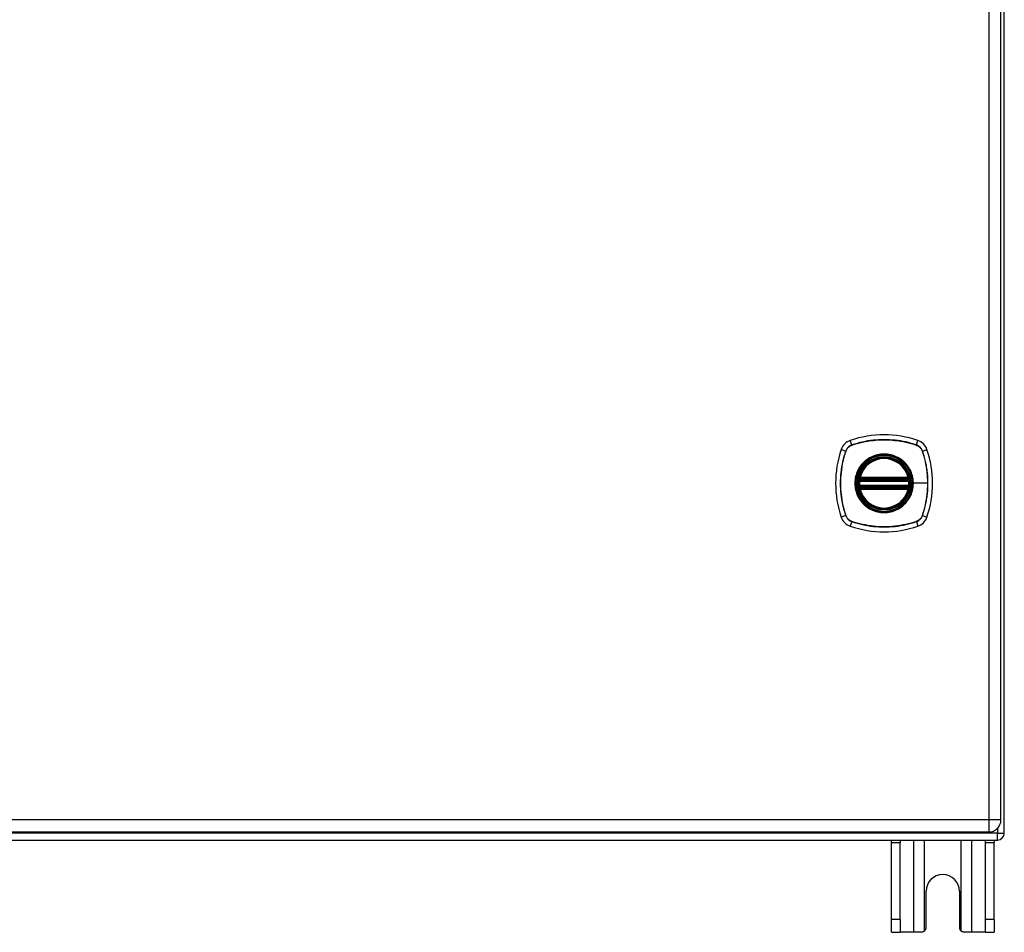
# Model space of a CAD drawing. Header units: inches. Extents: x 11 to 168, y 11 to 114.
# Tile 7 of 14: x 88 to 100, y 52 to 63. Entities that reach past the tile are written whole.
import ezdxf

# ---------------------------------------------------------------- set-up
doc = ezdxf.new("R2010")
doc.units = ezdxf.units.IN
doc.header["$MEASUREMENT"] = 0
doc.layers.add('Visible Edges(ANSI)', color=7, linetype='Continuous', lineweight=25)
doc.layers.add('Visible Tangent Edges(ANSI)', color=7, linetype='Continuous', lineweight=25)

msp = doc.modelspace()

# ---------------------------------------------------------------- linework, layer by layer
at = {"layer": 'Visible Edges(ANSI)'}
for p, q in [((100.135, 53.209), (100.135, 73.041)), ((100.094, 53.369), (100.094, 72.88)), ((98.373, 57.513), (98.967, 57.513)), ((98.377, 57.532), (98.963, 57.532)), ((98.967, 57.434), (98.373, 57.434)), ((98.963, 57.414), (98.377, 57.414)), ((76.322, 53.223), (99.948, 53.223)), ((76.219, 53.125), (100.051, 53.125)), ((98.76, 53.094), (98.76, 53.125)), ((98.76, 52.156), (98.76, 53.094)), ((98.865, 53.125), (98.865, 53.094)), ((98.865, 52.156), (98.865, 53.094)), ((99.905, 53.094), (99.905, 53.125)), ((99.905, 52.156), (99.905, 53.094)), ((100.01, 53.125), (100.01, 53.094)), ((100.01, 52.156), (100.01, 53.094)), ((99.182, 52.062), (99.182, 52.5)), ((99.588, 52.5), (99.588, 52.062)), ((98.76, 52), (98.76, 52.156)), ((98.865, 52.156), (98.865, 52)), ((99.905, 52), (99.905, 52.156)), ((100.01, 52.156), (100.01, 52)), ((98.76, 52), (98.865, 52)), ((99.029, 52), (98.865, 52)), ((99.12, 52), (99.029, 52)), ((99.741, 52), (99.65, 52)), ((99.905, 52), (99.741, 52)), ((99.905, 52), (100.01, 52))]:
    msp.add_line(p, q, dxfattribs=at)
at = {"layer": 'Visible Edges(ANSI)', "flags": 128}
for points in [[(98.362, 57.526), (98.362, 57.526), (98.362, 57.526), (98.362, 57.526), (98.362, 57.526), (98.361, 57.525), (98.361, 57.525), (98.361, 57.524), (98.361, 57.523), (98.361, 57.522), (98.361, 57.521), (98.361, 57.52), (98.36, 57.519), (98.36, 57.518), (98.36, 57.517), (98.36, 57.516), (98.36, 57.514), (98.36, 57.513), (98.359, 57.511), (98.359, 57.51), (98.359, 57.508), (98.359, 57.507), (98.359, 57.505), (98.359, 57.503), (98.358, 57.502)], [(98.982, 57.502), (98.982, 57.503), (98.981, 57.505), (98.981, 57.507), (98.981, 57.508), (98.981, 57.51), (98.981, 57.511), (98.981, 57.513), (98.98, 57.514), (98.98, 57.516), (98.98, 57.517), (98.98, 57.518), (98.98, 57.519), (98.98, 57.52), (98.979, 57.521), (98.979, 57.522), (98.979, 57.523), (98.979, 57.524), (98.979, 57.525), (98.979, 57.525), (98.979, 57.526), (98.979, 57.526), (98.979, 57.526), (98.979, 57.526), (98.979, 57.526)], [(98.358, 57.445), (98.359, 57.443), (98.359, 57.441), (98.359, 57.44), (98.359, 57.438), (98.359, 57.437), (98.359, 57.435), (98.36, 57.434), (98.36, 57.432), (98.36, 57.431), (98.36, 57.43), (98.36, 57.428), (98.36, 57.427), (98.361, 57.426), (98.361, 57.425), (98.361, 57.424), (98.361, 57.423), (98.361, 57.423), (98.361, 57.422), (98.361, 57.421), (98.362, 57.421), (98.362, 57.421), (98.362, 57.42), (98.362, 57.42), (98.362, 57.42)], [(98.979, 57.42), (98.979, 57.42), (98.979, 57.42), (98.979, 57.421), (98.979, 57.421), (98.979, 57.421), (98.979, 57.422), (98.979, 57.423), (98.979, 57.423), (98.979, 57.424), (98.979, 57.425), (98.98, 57.426), (98.98, 57.427), (98.98, 57.428), (98.98, 57.43), (98.98, 57.431), (98.98, 57.432), (98.981, 57.434), (98.981, 57.435), (98.981, 57.437), (98.981, 57.438), (98.981, 57.44), (98.981, 57.441), (98.982, 57.443), (98.982, 57.445)], [(99.164, 52.018), (99.162, 52.016), (99.161, 52.015), (99.159, 52.014), (99.158, 52.013), (99.156, 52.011), (99.154, 52.01), (99.153, 52.009), (99.151, 52.008), (99.149, 52.007), (99.147, 52.006), (99.145, 52.005), (99.144, 52.004), (99.142, 52.004), (99.14, 52.003), (99.138, 52.002), (99.136, 52.002), (99.134, 52.001), (99.132, 52.001), (99.13, 52.001), (99.128, 52), (99.126, 52), (99.124, 52), (99.122, 52), (99.12, 52)], [(99.65, 52), (99.648, 52), (99.646, 52), (99.644, 52), (99.642, 52), (99.64, 52.001), (99.638, 52.001), (99.636, 52.001), (99.635, 52.002), (99.633, 52.002), (99.631, 52.003), (99.629, 52.004), (99.627, 52.004), (99.625, 52.005), (99.623, 52.006), (99.621, 52.007), (99.619, 52.008), (99.617, 52.009), (99.616, 52.01), (99.614, 52.011), (99.612, 52.013), (99.611, 52.014), (99.609, 52.015), (99.608, 52.016), (99.606, 52.018)]]:
    msp.add_lwpolyline(points, dxfattribs=at)
at = {"layer": 'Visible Edges(ANSI)'}
for radius in [0.32, 0.315]:
    msp.add_circle((98.67, 57.473), radius, dxfattribs=at)
for centre, radius, start, end in [((98.315, 57.828), 0.177, 108.7722, 161.2278), ((98.67, 56.784), 1.28, 71.2278, 108.7722), ((99.025, 57.828), 0.177, 18.7722, 71.2278), ((99.359, 57.473), 1.28, 161.2278, 198.7722), ((97.981, 57.473), 1.28, 341.2278, 18.7722), ((98.67, 57.473), 0.313, 13.6344, 166.3656), ((98.67, 57.473), 0.313, 174.7499, 185.2501), ((98.373, 57.524), 0.0118, 170.216, 270), ((98.67, 57.473), 0.313, 166.3656, 170.216), ((98.377, 57.544), 0.0118, 166.3656, 270), ((98.963, 57.544), 0.0118, 270, 13.6344), ((98.967, 57.524), 0.0118, 270, 9.784), ((98.67, 57.473), 0.313, 9.784, 13.6344), ((98.67, 57.473), 0.313, 354.7499, 5.2501), ((98.373, 57.422), 0.0118, 90, 189.784), ((98.67, 57.473), 0.313, 189.784, 193.6344), ((98.377, 57.402), 0.0118, 90, 193.6344), ((98.67, 57.473), 0.313, 193.6344, 346.3656), ((98.963, 57.402), 0.0118, 346.3656, 90), ((98.967, 57.422), 0.0118, 350.216, 90), ((98.67, 57.473), 0.313, 346.3656, 350.216), ((98.315, 57.118), 0.177, 198.7722, 251.2278), ((99.025, 57.118), 0.177, 288.7722, 341.2278), ((98.67, 58.162), 1.28, 251.2278, 288.7722), ((99.948, 53.369), 0.146, 270, 0), ((100.051, 53.209), 0.084, 270, 0), ((99.385, 52.5), 0.203, 0, 180), ((99.12, 52.062), 0.062, 314.9335, 0), ((99.65, 52.062), 0.062, 180, 225.0665)]:
    msp.add_arc(centre, radius, start, end, dxfattribs=at)
at = {"layer": 'Visible Tangent Edges(ANSI)'}
for p, q in [((99.948, 72.88), (99.948, 53.369)), ((98.277, 57.941), (98.258, 57.996)), ((99.063, 57.941), (99.082, 57.996)), ((98.148, 57.885), (98.203, 57.866)), ((98.204, 57.865), (98.205, 57.866)), ((98.278, 57.939), (98.278, 57.939)), ((99.062, 57.939), (99.063, 57.939)), ((99.136, 57.866), (99.136, 57.865)), ((99.138, 57.866), (99.193, 57.885)), ((98.358, 57.502), (98.37, 57.501)), ((98.368, 57.525), (98.362, 57.526)), ((98.366, 57.547), (98.377, 57.544)), ((98.37, 57.501), (98.97, 57.501)), ((98.373, 57.513), (98.373, 57.523)), ((98.377, 57.532), (98.377, 57.544)), ((98.963, 57.544), (98.377, 57.544)), ((98.377, 57.523), (98.377, 57.532)), ((98.377, 57.523), (98.963, 57.523)), ((98.963, 57.544), (98.974, 57.547)), ((98.963, 57.544), (98.963, 57.532)), ((98.963, 57.532), (98.963, 57.523)), ((98.967, 57.523), (98.967, 57.513)), ((98.97, 57.501), (98.982, 57.502)), ((98.979, 57.526), (98.973, 57.525)), ((98.358, 57.445), (98.37, 57.446)), ((98.362, 57.42), (98.368, 57.421)), ((98.377, 57.402), (98.366, 57.399)), ((98.97, 57.446), (98.37, 57.446)), ((98.373, 57.424), (98.373, 57.434)), ((98.377, 57.414), (98.377, 57.424)), ((98.963, 57.424), (98.377, 57.424)), ((98.377, 57.402), (98.377, 57.414)), ((98.377, 57.402), (98.963, 57.402)), ((98.963, 57.424), (98.963, 57.414)), ((98.963, 57.414), (98.963, 57.402)), ((98.974, 57.399), (98.963, 57.402)), ((98.967, 57.434), (98.967, 57.424)), ((98.97, 57.446), (98.982, 57.445)), ((98.973, 57.421), (98.979, 57.42)), ((99.022, 57.473), (99.027, 57.473)), ((99.201, 57.473), (99.027, 57.473)), ((98.203, 57.08), (98.148, 57.061)), ((98.205, 57.081), (98.204, 57.081)), ((98.277, 57.006), (98.258, 56.951)), ((98.278, 57.008), (98.278, 57.008)), ((99.063, 57.008), (99.062, 57.008)), ((99.063, 57.006), (99.082, 56.951)), ((99.136, 57.081), (99.136, 57.081)), ((99.138, 57.08), (99.193, 57.061)), ((99.948, 53.369), (76.322, 53.369)), ((99.948, 53.369), (99.948, 53.223)), ((100.094, 53.369), (99.948, 53.369)), ((100.051, 53.209), (76.219, 53.209)), ((100.051, 53.266), (100.051, 53.209)), ((100.051, 53.209), (100.135, 53.209)), ((100.051, 53.125), (100.051, 53.209)), ((98.76, 53.094), (98.865, 53.094)), ((99.029, 53.125), (99.029, 52)), ((99.164, 52.018), (99.164, 53.125)), ((99.606, 53.125), (99.606, 52.018)), ((99.741, 52), (99.741, 53.125)), ((99.905, 53.094), (100.01, 53.094)), ((98.865, 52.156), (98.76, 52.156)), ((100.01, 52.156), (99.905, 52.156))]:
    msp.add_line(p, q, dxfattribs=at)
at = {"layer": 'Visible Tangent Edges(ANSI)', "flags": 128}
for points in [[(99.063, 57.941), (99.032, 57.951), (99, 57.96), (98.967, 57.969), (98.935, 57.977), (98.902, 57.983), (98.869, 57.989), (98.836, 57.994), (98.803, 57.998), (98.769, 58.001), (98.736, 58.004), (98.703, 58.005), (98.669, 58.005), (98.636, 58.005), (98.603, 58.004), (98.57, 58.001), (98.536, 57.998), (98.503, 57.994), (98.47, 57.989), (98.438, 57.983), (98.405, 57.976), (98.373, 57.969), (98.341, 57.96), (98.309, 57.951), (98.277, 57.941)], [(98.278, 57.939), (98.31, 57.949), (98.341, 57.959), (98.374, 57.967), (98.406, 57.975), (98.438, 57.982), (98.471, 57.988), (98.504, 57.993), (98.537, 57.997), (98.57, 58), (98.603, 58.002), (98.636, 58.004), (98.669, 58.004), (98.703, 58.004), (98.736, 58.002), (98.769, 58), (98.802, 57.997), (98.835, 57.993), (98.868, 57.988), (98.901, 57.982), (98.934, 57.975), (98.966, 57.967), (98.999, 57.959), (99.031, 57.949), (99.062, 57.939)], [(98.203, 57.866), (98.192, 57.835), (98.183, 57.803), (98.174, 57.77), (98.167, 57.738), (98.16, 57.705), (98.154, 57.672), (98.149, 57.639), (98.145, 57.606), (98.142, 57.572), (98.14, 57.539), (98.138, 57.506), (98.138, 57.473), (98.138, 57.439), (98.14, 57.406), (98.142, 57.373), (98.145, 57.34), (98.149, 57.307), (98.154, 57.274), (98.16, 57.241), (98.167, 57.208), (98.174, 57.176), (98.183, 57.144), (98.192, 57.112), (98.203, 57.08)], [(98.204, 57.081), (98.194, 57.113), (98.185, 57.145), (98.176, 57.177), (98.168, 57.209), (98.162, 57.241), (98.156, 57.274), (98.151, 57.307), (98.147, 57.34), (98.143, 57.373), (98.141, 57.406), (98.14, 57.439), (98.139, 57.473), (98.14, 57.506), (98.141, 57.539), (98.143, 57.572), (98.147, 57.605), (98.151, 57.639), (98.156, 57.672), (98.162, 57.704), (98.168, 57.737), (98.176, 57.77), (98.185, 57.802), (98.194, 57.834), (98.204, 57.865)], [(98.277, 57.941), (98.273, 57.939), (98.268, 57.938), (98.264, 57.936), (98.26, 57.934), (98.256, 57.932), (98.252, 57.929), (98.249, 57.927), (98.245, 57.924), (98.241, 57.921), (98.238, 57.919), (98.234, 57.915), (98.231, 57.912), (98.228, 57.909), (98.225, 57.906), (98.222, 57.902), (98.219, 57.899), (98.217, 57.895), (98.214, 57.891), (98.212, 57.887), (98.21, 57.883), (98.208, 57.879), (98.206, 57.875), (98.204, 57.871), (98.203, 57.866)], [(98.205, 57.866), (98.206, 57.87), (98.208, 57.874), (98.21, 57.878), (98.212, 57.882), (98.214, 57.886), (98.216, 57.89), (98.219, 57.893), (98.221, 57.897), (98.224, 57.901), (98.227, 57.904), (98.23, 57.907), (98.233, 57.911), (98.236, 57.914), (98.239, 57.917), (98.243, 57.919), (98.246, 57.922), (98.25, 57.925), (98.254, 57.927), (98.257, 57.93), (98.261, 57.932), (98.265, 57.934), (98.269, 57.936), (98.274, 57.937), (98.278, 57.939)], [(99.138, 57.866), (99.136, 57.871), (99.134, 57.875), (99.133, 57.879), (99.131, 57.883), (99.128, 57.887), (99.126, 57.891), (99.124, 57.895), (99.121, 57.899), (99.118, 57.902), (99.115, 57.906), (99.112, 57.909), (99.109, 57.912), (99.106, 57.915), (99.103, 57.919), (99.099, 57.921), (99.095, 57.924), (99.092, 57.927), (99.088, 57.929), (99.084, 57.932), (99.08, 57.934), (99.076, 57.936), (99.072, 57.938), (99.067, 57.939), (99.063, 57.941)], [(99.063, 57.939), (99.067, 57.937), (99.071, 57.936), (99.075, 57.934), (99.079, 57.932), (99.083, 57.93), (99.087, 57.927), (99.09, 57.925), (99.094, 57.922), (99.098, 57.919), (99.101, 57.917), (99.104, 57.914), (99.107, 57.911), (99.111, 57.907), (99.114, 57.904), (99.116, 57.901), (99.119, 57.897), (99.122, 57.893), (99.124, 57.89), (99.126, 57.886), (99.129, 57.882), (99.131, 57.878), (99.132, 57.874), (99.134, 57.87), (99.136, 57.866)], [(99.136, 57.865), (99.141, 57.849), (99.146, 57.834), (99.151, 57.818), (99.155, 57.802), (99.16, 57.786), (99.164, 57.77), (99.168, 57.754), (99.172, 57.737), (99.175, 57.721), (99.179, 57.705), (99.182, 57.689), (99.184, 57.672), (99.187, 57.656), (99.189, 57.639), (99.192, 57.623), (99.194, 57.606), (99.195, 57.59), (99.197, 57.573), (99.198, 57.556), (99.199, 57.54), (99.2, 57.523), (99.2, 57.506), (99.201, 57.49), (99.201, 57.473)], [(99.138, 57.08), (99.148, 57.112), (99.157, 57.144), (99.166, 57.176), (99.173, 57.209), (99.18, 57.241), (99.186, 57.274), (99.191, 57.307), (99.195, 57.341), (99.198, 57.374), (99.2, 57.407), (99.202, 57.44), (99.202, 57.474), (99.202, 57.507), (99.2, 57.54), (99.198, 57.574), (99.195, 57.607), (99.191, 57.64), (99.186, 57.673), (99.18, 57.706), (99.173, 57.738), (99.166, 57.771), (99.157, 57.803), (99.148, 57.835), (99.138, 57.866)], [(99.022, 57.473), (99.01, 57.382), (98.975, 57.297), (98.919, 57.224), (98.846, 57.168), (98.761, 57.133), (98.67, 57.121), (98.579, 57.133), (98.494, 57.168), (98.421, 57.224), (98.365, 57.297), (98.33, 57.382), (98.318, 57.473), (98.33, 57.565), (98.365, 57.65), (98.421, 57.723), (98.494, 57.778), (98.579, 57.813), (98.67, 57.825), (98.762, 57.813), (98.847, 57.778), (98.919, 57.722), (98.975, 57.649), (99.01, 57.564), (99.022, 57.473)], [(98.443, 57.748), (98.44, 57.746), (98.438, 57.744), (98.436, 57.742), (98.434, 57.741), (98.432, 57.739), (98.43, 57.737), (98.428, 57.735), (98.426, 57.733), (98.424, 57.731), (98.422, 57.729), (98.42, 57.727), (98.418, 57.725), (98.416, 57.723), (98.414, 57.721), (98.412, 57.719), (98.41, 57.717), (98.408, 57.715), (98.406, 57.713), (98.405, 57.711), (98.403, 57.709), (98.401, 57.707), (98.399, 57.705), (98.397, 57.703), (98.395, 57.701)], [(98.898, 57.748), (98.882, 57.76), (98.865, 57.772), (98.847, 57.783), (98.829, 57.793), (98.81, 57.801), (98.791, 57.809), (98.772, 57.815), (98.752, 57.821), (98.732, 57.825), (98.711, 57.828), (98.691, 57.829), (98.67, 57.83), (98.649, 57.83), (98.629, 57.828), (98.608, 57.825), (98.588, 57.821), (98.568, 57.815), (98.549, 57.809), (98.53, 57.801), (98.511, 57.793), (98.493, 57.783), (98.475, 57.772), (98.459, 57.76), (98.443, 57.748)], [(98.945, 57.701), (98.943, 57.703), (98.941, 57.705), (98.939, 57.707), (98.937, 57.709), (98.936, 57.711), (98.934, 57.713), (98.932, 57.715), (98.93, 57.717), (98.928, 57.719), (98.926, 57.721), (98.924, 57.723), (98.922, 57.725), (98.92, 57.727), (98.918, 57.729), (98.916, 57.731), (98.914, 57.733), (98.912, 57.735), (98.91, 57.737), (98.908, 57.739), (98.906, 57.741), (98.904, 57.742), (98.902, 57.744), (98.9, 57.746), (98.898, 57.748)], [(98.395, 57.701), (98.383, 57.685), (98.371, 57.668), (98.36, 57.65), (98.351, 57.632), (98.342, 57.613), (98.334, 57.594), (98.328, 57.575), (98.323, 57.555), (98.319, 57.535), (98.316, 57.514), (98.314, 57.494), (98.313, 57.473), (98.314, 57.452), (98.316, 57.432), (98.319, 57.412), (98.323, 57.392), (98.328, 57.372), (98.335, 57.352), (98.342, 57.333), (98.351, 57.314), (98.36, 57.296), (98.371, 57.279), (98.383, 57.262), (98.395, 57.246)], [(99.027, 57.473), (99.027, 57.483), (99.026, 57.494), (99.026, 57.504), (99.025, 57.514), (99.023, 57.524), (99.022, 57.535), (99.02, 57.545), (99.017, 57.555), (99.015, 57.565), (99.012, 57.575), (99.009, 57.585), (99.006, 57.594), (99.002, 57.604), (98.998, 57.613), (98.994, 57.623), (98.99, 57.632), (98.985, 57.641), (98.98, 57.65), (98.975, 57.659), (98.969, 57.668), (98.963, 57.676), (98.957, 57.685), (98.951, 57.693), (98.945, 57.701)], [(98.366, 57.547), (98.366, 57.546), (98.366, 57.545), (98.365, 57.544), (98.365, 57.543), (98.365, 57.542), (98.365, 57.541), (98.365, 57.54), (98.365, 57.539), (98.365, 57.538), (98.365, 57.538), (98.365, 57.537), (98.365, 57.536), (98.365, 57.535), (98.365, 57.534), (98.365, 57.533), (98.365, 57.532), (98.365, 57.531), (98.366, 57.53), (98.366, 57.529), (98.366, 57.529), (98.367, 57.528), (98.367, 57.527), (98.367, 57.526), (98.368, 57.525)], [(98.368, 57.525), (98.368, 57.525), (98.368, 57.525), (98.368, 57.525), (98.368, 57.525), (98.369, 57.525), (98.369, 57.524), (98.369, 57.524), (98.369, 57.524), (98.369, 57.524), (98.37, 57.524), (98.37, 57.524), (98.37, 57.524), (98.37, 57.524), (98.371, 57.523), (98.371, 57.523), (98.371, 57.523), (98.371, 57.523), (98.372, 57.523), (98.372, 57.523), (98.372, 57.523), (98.372, 57.523), (98.373, 57.523), (98.373, 57.523), (98.373, 57.523)], [(98.37, 57.501), (98.37, 57.502), (98.37, 57.502), (98.371, 57.503), (98.371, 57.504), (98.371, 57.505), (98.371, 57.505), (98.371, 57.506), (98.371, 57.507), (98.372, 57.507), (98.372, 57.508), (98.372, 57.509), (98.372, 57.509), (98.372, 57.51), (98.372, 57.51), (98.373, 57.511), (98.373, 57.511), (98.373, 57.511), (98.373, 57.512), (98.373, 57.512), (98.373, 57.512), (98.373, 57.512), (98.373, 57.513), (98.373, 57.513), (98.373, 57.513)], [(98.373, 57.523), (98.373, 57.523), (98.374, 57.523), (98.374, 57.523), (98.374, 57.523), (98.374, 57.523), (98.374, 57.523), (98.374, 57.523), (98.375, 57.523), (98.375, 57.523), (98.375, 57.523), (98.375, 57.523), (98.375, 57.523), (98.376, 57.523), (98.376, 57.523), (98.376, 57.523), (98.376, 57.523), (98.376, 57.523), (98.376, 57.523), (98.377, 57.523), (98.377, 57.523), (98.377, 57.523), (98.377, 57.523), (98.377, 57.523), (98.377, 57.523)], [(98.963, 57.523), (98.963, 57.523), (98.963, 57.523), (98.963, 57.523), (98.963, 57.523), (98.964, 57.523), (98.964, 57.523), (98.964, 57.523), (98.964, 57.523), (98.964, 57.523), (98.965, 57.523), (98.965, 57.523), (98.965, 57.523), (98.965, 57.523), (98.965, 57.523), (98.965, 57.523), (98.966, 57.523), (98.966, 57.523), (98.966, 57.523), (98.966, 57.523), (98.966, 57.523), (98.966, 57.523), (98.967, 57.523), (98.967, 57.523), (98.967, 57.523)], [(98.967, 57.523), (98.967, 57.523), (98.967, 57.523), (98.968, 57.523), (98.968, 57.523), (98.968, 57.523), (98.968, 57.523), (98.969, 57.523), (98.969, 57.523), (98.969, 57.523), (98.97, 57.523), (98.97, 57.524), (98.97, 57.524), (98.97, 57.524), (98.97, 57.524), (98.971, 57.524), (98.971, 57.524), (98.971, 57.524), (98.971, 57.524), (98.972, 57.525), (98.972, 57.525), (98.972, 57.525), (98.972, 57.525), (98.972, 57.525), (98.973, 57.525)], [(98.967, 57.513), (98.967, 57.513), (98.967, 57.513), (98.967, 57.512), (98.967, 57.512), (98.967, 57.512), (98.967, 57.512), (98.967, 57.511), (98.967, 57.511), (98.968, 57.511), (98.968, 57.51), (98.968, 57.51), (98.968, 57.509), (98.968, 57.509), (98.968, 57.508), (98.969, 57.507), (98.969, 57.507), (98.969, 57.506), (98.969, 57.505), (98.969, 57.505), (98.969, 57.504), (98.97, 57.503), (98.97, 57.502), (98.97, 57.502), (98.97, 57.501)], [(98.973, 57.525), (98.973, 57.526), (98.973, 57.527), (98.974, 57.528), (98.974, 57.529), (98.974, 57.529), (98.975, 57.53), (98.975, 57.531), (98.975, 57.532), (98.975, 57.533), (98.975, 57.534), (98.975, 57.535), (98.975, 57.536), (98.975, 57.537), (98.975, 57.538), (98.975, 57.538), (98.975, 57.539), (98.975, 57.54), (98.975, 57.541), (98.975, 57.542), (98.975, 57.543), (98.975, 57.544), (98.975, 57.545), (98.974, 57.546), (98.974, 57.547)], [(98.368, 57.421), (98.367, 57.42), (98.367, 57.42), (98.367, 57.419), (98.366, 57.418), (98.366, 57.417), (98.366, 57.416), (98.365, 57.415), (98.365, 57.414), (98.365, 57.414), (98.365, 57.413), (98.365, 57.412), (98.365, 57.411), (98.365, 57.41), (98.365, 57.409), (98.365, 57.408), (98.365, 57.407), (98.365, 57.406), (98.365, 57.405), (98.365, 57.404), (98.365, 57.403), (98.365, 57.402), (98.366, 57.401), (98.366, 57.4), (98.366, 57.399)], [(98.373, 57.424), (98.373, 57.424), (98.373, 57.424), (98.372, 57.424), (98.372, 57.424), (98.372, 57.423), (98.372, 57.423), (98.371, 57.423), (98.371, 57.423), (98.371, 57.423), (98.371, 57.423), (98.37, 57.423), (98.37, 57.423), (98.37, 57.423), (98.37, 57.423), (98.369, 57.422), (98.369, 57.422), (98.369, 57.422), (98.369, 57.422), (98.369, 57.422), (98.368, 57.422), (98.368, 57.422), (98.368, 57.421), (98.368, 57.421), (98.368, 57.421)], [(98.373, 57.434), (98.373, 57.434), (98.373, 57.434), (98.373, 57.434), (98.373, 57.434), (98.373, 57.434), (98.373, 57.435), (98.373, 57.435), (98.373, 57.435), (98.373, 57.436), (98.372, 57.436), (98.372, 57.437), (98.372, 57.437), (98.372, 57.438), (98.372, 57.439), (98.372, 57.439), (98.371, 57.44), (98.371, 57.44), (98.371, 57.441), (98.371, 57.442), (98.371, 57.443), (98.371, 57.443), (98.37, 57.444), (98.37, 57.445), (98.37, 57.446)], [(98.377, 57.424), (98.377, 57.424), (98.377, 57.424), (98.377, 57.424), (98.377, 57.424), (98.377, 57.424), (98.376, 57.424), (98.376, 57.424), (98.376, 57.424), (98.376, 57.424), (98.376, 57.424), (98.376, 57.424), (98.375, 57.424), (98.375, 57.424), (98.375, 57.424), (98.375, 57.424), (98.375, 57.424), (98.374, 57.424), (98.374, 57.424), (98.374, 57.424), (98.374, 57.424), (98.374, 57.424), (98.374, 57.424), (98.373, 57.424), (98.373, 57.424)], [(98.945, 57.246), (98.951, 57.254), (98.957, 57.262), (98.963, 57.27), (98.969, 57.279), (98.975, 57.288), (98.98, 57.296), (98.985, 57.305), (98.99, 57.315), (98.994, 57.324), (98.998, 57.333), (99.002, 57.343), (99.006, 57.352), (99.009, 57.362), (99.012, 57.372), (99.015, 57.382), (99.017, 57.392), (99.02, 57.402), (99.022, 57.412), (99.023, 57.422), (99.025, 57.432), (99.026, 57.442), (99.026, 57.453), (99.027, 57.463), (99.027, 57.473)], [(98.967, 57.424), (98.967, 57.424), (98.967, 57.424), (98.966, 57.424), (98.966, 57.424), (98.966, 57.424), (98.966, 57.424), (98.966, 57.424), (98.966, 57.424), (98.965, 57.424), (98.965, 57.424), (98.965, 57.424), (98.965, 57.424), (98.965, 57.424), (98.965, 57.424), (98.964, 57.424), (98.964, 57.424), (98.964, 57.424), (98.964, 57.424), (98.964, 57.424), (98.963, 57.424), (98.963, 57.424), (98.963, 57.424), (98.963, 57.424), (98.963, 57.424)], [(98.97, 57.446), (98.97, 57.445), (98.97, 57.444), (98.97, 57.443), (98.969, 57.443), (98.969, 57.442), (98.969, 57.441), (98.969, 57.44), (98.969, 57.44), (98.969, 57.439), (98.968, 57.439), (98.968, 57.438), (98.968, 57.437), (98.968, 57.437), (98.968, 57.436), (98.968, 57.436), (98.967, 57.435), (98.967, 57.435), (98.967, 57.435), (98.967, 57.434), (98.967, 57.434), (98.967, 57.434), (98.967, 57.434), (98.967, 57.434), (98.967, 57.434)], [(98.973, 57.421), (98.972, 57.421), (98.972, 57.421), (98.972, 57.422), (98.972, 57.422), (98.972, 57.422), (98.971, 57.422), (98.971, 57.422), (98.971, 57.422), (98.971, 57.422), (98.97, 57.423), (98.97, 57.423), (98.97, 57.423), (98.97, 57.423), (98.97, 57.423), (98.969, 57.423), (98.969, 57.423), (98.969, 57.423), (98.968, 57.423), (98.968, 57.423), (98.968, 57.424), (98.968, 57.424), (98.967, 57.424), (98.967, 57.424), (98.967, 57.424)], [(98.974, 57.399), (98.974, 57.4), (98.975, 57.401), (98.975, 57.402), (98.975, 57.403), (98.975, 57.404), (98.975, 57.405), (98.975, 57.406), (98.975, 57.407), (98.975, 57.408), (98.975, 57.409), (98.975, 57.41), (98.975, 57.411), (98.975, 57.412), (98.975, 57.413), (98.975, 57.414), (98.975, 57.414), (98.975, 57.415), (98.975, 57.416), (98.974, 57.417), (98.974, 57.418), (98.974, 57.419), (98.973, 57.42), (98.973, 57.42), (98.973, 57.421)], [(99.201, 57.473), (99.201, 57.457), (99.2, 57.44), (99.2, 57.423), (99.199, 57.407), (99.198, 57.39), (99.197, 57.374), (99.195, 57.357), (99.194, 57.341), (99.192, 57.324), (99.19, 57.307), (99.187, 57.291), (99.184, 57.275), (99.182, 57.258), (99.179, 57.242), (99.175, 57.225), (99.172, 57.209), (99.168, 57.193), (99.164, 57.177), (99.16, 57.161), (99.155, 57.145), (99.151, 57.129), (99.146, 57.113), (99.141, 57.097), (99.136, 57.081)], [(98.395, 57.246), (98.397, 57.244), (98.399, 57.241), (98.401, 57.239), (98.403, 57.237), (98.405, 57.235), (98.406, 57.233), (98.408, 57.231), (98.41, 57.229), (98.412, 57.227), (98.414, 57.225), (98.416, 57.223), (98.418, 57.221), (98.42, 57.219), (98.422, 57.217), (98.424, 57.215), (98.426, 57.213), (98.428, 57.211), (98.43, 57.21), (98.432, 57.208), (98.434, 57.206), (98.436, 57.204), (98.438, 57.202), (98.44, 57.2), (98.443, 57.199)], [(98.898, 57.199), (98.9, 57.2), (98.902, 57.202), (98.904, 57.204), (98.906, 57.206), (98.908, 57.208), (98.91, 57.21), (98.912, 57.211), (98.914, 57.213), (98.916, 57.215), (98.918, 57.217), (98.92, 57.219), (98.922, 57.221), (98.924, 57.223), (98.926, 57.225), (98.928, 57.227), (98.93, 57.229), (98.932, 57.231), (98.934, 57.233), (98.936, 57.235), (98.937, 57.237), (98.939, 57.239), (98.941, 57.241), (98.943, 57.244), (98.945, 57.246)], [(98.443, 57.199), (98.459, 57.186), (98.476, 57.174), (98.493, 57.164), (98.511, 57.154), (98.53, 57.145), (98.549, 57.138), (98.569, 57.131), (98.589, 57.126), (98.609, 57.122), (98.629, 57.119), (98.649, 57.117), (98.67, 57.116), (98.691, 57.117), (98.711, 57.119), (98.732, 57.122), (98.752, 57.126), (98.772, 57.131), (98.791, 57.138), (98.81, 57.145), (98.829, 57.154), (98.847, 57.164), (98.865, 57.174), (98.882, 57.186), (98.898, 57.199)], [(98.203, 57.08), (98.204, 57.076), (98.206, 57.072), (98.208, 57.067), (98.21, 57.063), (98.212, 57.059), (98.214, 57.055), (98.217, 57.052), (98.219, 57.048), (98.222, 57.044), (98.225, 57.041), (98.228, 57.037), (98.231, 57.034), (98.234, 57.031), (98.238, 57.028), (98.241, 57.025), (98.245, 57.022), (98.249, 57.02), (98.252, 57.017), (98.256, 57.015), (98.26, 57.013), (98.264, 57.011), (98.268, 57.009), (98.273, 57.007), (98.277, 57.006)], [(98.278, 57.008), (98.274, 57.009), (98.269, 57.011), (98.265, 57.013), (98.261, 57.015), (98.257, 57.017), (98.254, 57.019), (98.25, 57.022), (98.246, 57.024), (98.243, 57.027), (98.239, 57.03), (98.236, 57.033), (98.233, 57.036), (98.23, 57.039), (98.227, 57.042), (98.224, 57.046), (98.221, 57.049), (98.219, 57.053), (98.216, 57.057), (98.214, 57.061), (98.212, 57.064), (98.21, 57.068), (98.208, 57.073), (98.206, 57.077), (98.205, 57.081)], [(98.277, 57.006), (98.309, 56.995), (98.341, 56.986), (98.373, 56.978), (98.406, 56.97), (98.438, 56.963), (98.471, 56.957), (98.504, 56.952), (98.538, 56.948), (98.571, 56.945), (98.604, 56.943), (98.638, 56.942), (98.671, 56.941), (98.704, 56.942), (98.737, 56.943), (98.771, 56.945), (98.804, 56.948), (98.837, 56.952), (98.87, 56.957), (98.902, 56.963), (98.935, 56.97), (98.967, 56.978), (99, 56.986), (99.032, 56.995), (99.063, 57.006)], [(99.062, 57.008), (99.031, 56.997), (98.999, 56.988), (98.967, 56.979), (98.934, 56.972), (98.902, 56.965), (98.869, 56.959), (98.836, 56.954), (98.803, 56.95), (98.77, 56.947), (98.737, 56.944), (98.704, 56.943), (98.671, 56.942), (98.638, 56.943), (98.604, 56.944), (98.571, 56.946), (98.538, 56.95), (98.505, 56.954), (98.472, 56.959), (98.439, 56.965), (98.406, 56.972), (98.374, 56.979), (98.342, 56.988), (98.31, 56.997), (98.278, 57.008)], [(99.136, 57.081), (99.134, 57.077), (99.132, 57.073), (99.131, 57.068), (99.129, 57.064), (99.126, 57.061), (99.124, 57.057), (99.122, 57.053), (99.119, 57.049), (99.116, 57.046), (99.114, 57.042), (99.111, 57.039), (99.107, 57.036), (99.104, 57.033), (99.101, 57.03), (99.098, 57.027), (99.094, 57.024), (99.09, 57.022), (99.087, 57.019), (99.083, 57.017), (99.079, 57.015), (99.075, 57.013), (99.071, 57.011), (99.067, 57.009), (99.063, 57.008)], [(99.063, 57.006), (99.067, 57.007), (99.072, 57.009), (99.076, 57.011), (99.08, 57.013), (99.084, 57.015), (99.088, 57.017), (99.092, 57.02), (99.095, 57.022), (99.099, 57.025), (99.103, 57.028), (99.106, 57.031), (99.109, 57.034), (99.112, 57.037), (99.115, 57.041), (99.118, 57.044), (99.121, 57.048), (99.124, 57.052), (99.126, 57.055), (99.128, 57.059), (99.131, 57.063), (99.133, 57.067), (99.134, 57.072), (99.136, 57.076), (99.138, 57.08)]]:
    msp.add_lwpolyline(points, dxfattribs=at)
at = {"layer": 'Visible Tangent Edges(ANSI)'}
for radius in [0.346, 0.342, 0.325, 0.324]:
    msp.add_circle((98.67, 57.473), radius, dxfattribs=at)
for start, end in [(13.6344, 166.3656), (174.7499, 185.2501), (354.7499, 5.2501), (193.6344, 346.3656)]:
    msp.add_arc((98.67, 57.473), 0.301, start, end, dxfattribs=at)
for centre, major_axis, ratio, start_param, end_param in [((98.207, 57.865), (0.00933, -0.00312), 0.002893, 1.85298, 2.093627), ((98.279, 57.936), (-0.00312, 0.00933), 0.002893, 1.047966, 1.288612), ((99.062, 57.936), (-0.00312, -0.00933), 0.002893, 1.85298, 2.093627), ((99.133, 57.865), (-0.00933, -0.00312), 0.002893, 4.189559, 4.430205), ((98.362, 57.526), (0.00773, 0.00893), 0.431674, 4.96723, 6.283185), ((98.373, 57.521), (0.0021, 0.0116), 0.025638, 0, 1.426581), ((98.967, 57.521), (-0.0021, 0.0116), 0.025638, 4.856604, 6.283185), ((98.978, 57.526), (-0.00773, 0.00893), 0.431674, 0, 1.315955), ((98.362, 57.42), (0.00773, -0.00893), 0.431674, 0, 1.315955), ((98.373, 57.426), (0.0021, -0.0116), 0.025638, 4.856604, 6.283185), ((98.967, 57.426), (-0.0021, -0.0116), 0.025638, 0, 1.426581), ((98.978, 57.42), (-0.00773, -0.00893), 0.431674, 4.96723, 6.283185), ((98.207, 57.082), (0.00933, 0.00312), 0.002893, 4.189559, 4.430205), ((98.279, 57.01), (0.00312, 0.00933), 0.002893, 1.85298, 2.093627), ((99.062, 57.01), (-0.00312, 0.00933), 0.002893, 4.189559, 4.430205), ((99.133, 57.082), (-0.00933, 0.00312), 0.002893, 1.85298, 2.093627)]:
    msp.add_ellipse(centre, major_axis=major_axis, ratio=ratio, start_param=start_param, end_param=end_param, dxfattribs=at)

doc.saveas('drawing.dxf')
